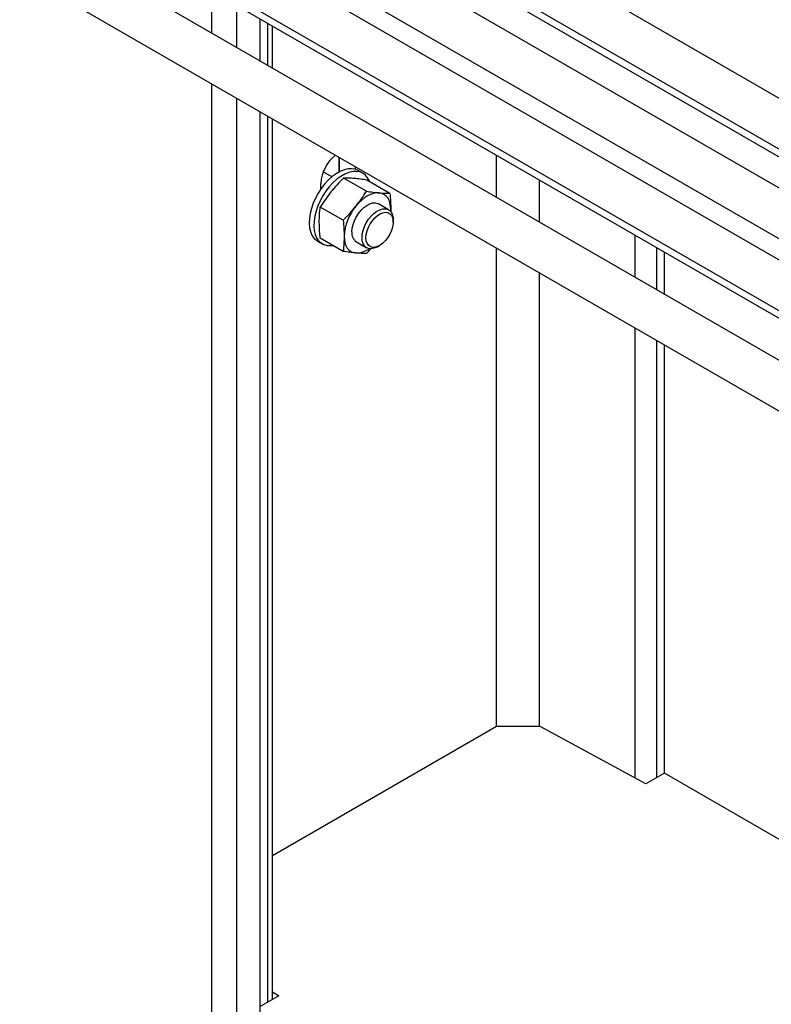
# Model space of a CAD drawing. Header units: millimetres. Extents: x 0 to 25230, y 0 to 17820.
# Tile 17 of 214: x 5324 to 5666, y 10392 to 10839. Entities that reach past the tile are written whole.
import ezdxf

# ---------------------------------------------------------------- set-up
doc = ezdxf.new("R2010")
doc.units = ezdxf.units.MM
doc.linetypes.add('SLD-Sólida', pattern=[0])
doc.layers.add('REFERÊNCIAS', color=9, linetype='SLD-Sólida')

msp = doc.modelspace()

# ---------------------------------------------------------------- linework, layer by layer
at = {"color": 7, "linetype": 'SLD-Sólida', "lineweight": 25, "ltscale": 30}
for p, q in [((5890.72, 10675.85), (4841.54, 11281.53)), ((4831.54, 11264.2), (5880.72, 10658.53)), ((5855.36, 10655.44), (4806.19, 11261.12)), ((4796.19, 11243.79), (5845.36, 10638.12)), ((5941.75, 10572.9), (4892.57, 11178.58)), ((4882.57, 11161.26), (5931.75, 10555.58)), ((6100.49, 10435.54), (5051.32, 11041.22)), ((5041.32, 11023.9), (6090.49, 10418.22))]:
    msp.add_line(p, q, dxfattribs=at)
at = {"layer": 'REFERÊNCIAS', "linetype": 'SLD-Sólida', "lineweight": 25, "ltscale": 30}
for p, q in [((5881.1, 10654.73), (5369.82, 10949.89)), ((5411.36, 10855.99), (5411.36, 10833.37)), ((5422.67, 10849.46), (5422.67, 10826.84)), ((5932.13, 10551.79), (5422.67, 10845.89)), ((5433.46, 10820.61), (5433.46, 10839.66)), ((5437.01, 10818.56), (5437.01, 10837.61)), ((5439.06, 10817.38), (5439.06, 10836.43)), ((5411.36, 10810.28), (5411.36, 7734.66)), ((5422.67, 10803.74), (5422.67, 9860.51)), ((5433.46, 9866.35), (5433.46, 10797.52)), ((5437.01, 10392.62), (5437.01, 10795.47)), ((5439.06, 10393.8), (5439.06, 10794.28)), ((5469.33, 10770.12), (5469.33, 10776.81)), ((5469.36, 10770.14), (5469.36, 10776.79)), ((5469.54, 10770.23), (5469.54, 10776.69)), ((5540.94, 10758.57), (5540.94, 10777.62)), ((5466.03, 10767.88), (5462.12, 10770.14)), ((5462.27, 10770.05), (5462.27, 10770.51)), ((5476.59, 10772.62), (5476.59, 10771.37)), ((5480.18, 10769.53), (5478.06, 10770.75)), ((5481.81, 10761.37), (5471.37, 10767.39)), ((5492.42, 10760.42), (5481.98, 10766.45)), ((5560.41, 10747.33), (5560.41, 10766.38)), ((5461.04, 10762.39), (5461.04, 10764.94)), ((5471.2, 10748.18), (5460.77, 10754.2)), ((5491.84, 10752.98), (5487.25, 10755.63)), ((5492.86, 10753.1), (5492.8, 10752.05)), ((5492.82, 10752.13), (5492.86, 10753.1)), ((5493.92, 10747.38), (5493.92, 10748.4)), ((5459.56, 10738.71), (5461.69, 10737.48)), ((5471.2, 10734.03), (5460.77, 10740.06)), ((5477.25, 10738.31), (5481.85, 10735.66)), ((5604.02, 10722.15), (5604.02, 10741.2)), ((5483.95, 10735.33), (5481.81, 10733.08)), ((5486.85, 10736.16), (5487.73, 10736.67)), ((5540.94, 10517.93), (5540.94, 10735.47)), ((5613.75, 10716.53), (5613.75, 10735.58)), ((5617.31, 10714.48), (5617.31, 10733.53)), ((5560.41, 10517.93), (5560.41, 10724.23)), ((5604.02, 10494.39), (5604.02, 10699.06)), ((5613.75, 10494.65), (5613.75, 10693.44)), ((5617.31, 10496.7), (5617.31, 10691.39)), ((5540.94, 10517.93), (5439.06, 10459.12)), ((5560.73, 10517.93), (5540.94, 10517.93)), ((5608.8, 10491.79), (5560.73, 10517.93)), ((5617.31, 10496.7), (5608.8, 10491.79)), ((5945.4, 10307.29), (5617.31, 10496.7)), ((5441.96, 10395.48), (5433.46, 10390.57)), ((5439.06, 10397.25), (5441.96, 10395.48))]:
    msp.add_line(p, q, dxfattribs=at)
at = {"layer": 'REFERÊNCIAS', "linetype": 'SLD-Sólida', "lineweight": 25, "ltscale": 30, "flags": 128}
for points in [[(5478.06, 10770.75), (5477.99, 10770.8), (5476.6, 10771.36), (5475.06, 10771.61), (5473.4, 10771.52), (5471.65, 10771.11), (5469.84, 10770.38), (5468.02, 10769.35), (5466.21, 10768.03), (5464.45, 10766.45), (5462.78, 10764.65), (5461.22, 10762.65), (5459.81, 10760.5), (5458.58, 10758.23), (5457.54, 10755.9), (5456.73, 10753.54)], [(5483.25, 10765.71), (5483.11, 10766.06), (5482.32, 10767.51), (5481.32, 10768.69), (5480.11, 10769.57), (5478.72, 10770.14), (5477.18, 10770.38), (5475.52, 10770.3), (5473.77, 10769.89), (5471.97, 10769.16), (5470.14, 10768.13), (5468.33, 10766.81), (5466.57, 10765.23), (5464.9, 10763.42), (5463.34, 10761.42), (5461.93, 10759.27), (5460.7, 10757.01), (5459.67, 10754.67), (5458.85, 10752.32)], [(5487.55, 10760.64), (5486.31, 10760.63), (5484.99, 10760.39), (5483.63, 10759.92), (5482.25, 10759.22), (5480.86, 10758.32), (5479.5, 10757.22), (5478.19, 10755.95), (5476.95, 10754.52)], [(5492.86, 10753.1), (5492.76, 10754.64), (5492.49, 10756.06), (5492.05, 10757.32), (5491.43, 10758.4), (5490.66, 10759.29), (5489.75, 10759.96), (5488.71, 10760.42), (5487.55, 10760.64)], [(5456.73, 10753.54), (5456.15, 10751.21), (5455.82, 10748.94), (5455.74, 10746.79), (5455.91, 10744.79), (5456.34, 10742.99), (5457, 10741.41), (5457.9, 10740.1), (5459.01, 10739.07), (5459.56, 10738.71)], [(5458.85, 10752.32), (5458.27, 10749.98), (5457.94, 10747.72), (5457.86, 10745.57), (5458.03, 10743.57), (5458.46, 10741.77), (5459.13, 10740.19), (5460.02, 10738.87), (5461.13, 10737.84), (5462.44, 10737.12), (5463.9, 10736.71), (5465.51, 10736.63), (5466.52, 10736.74)], [(5475.18, 10742.89), (5475.31, 10744.51), (5475.68, 10746.22), (5476.3, 10747.95), (5477.13, 10749.65), (5478.15, 10751.26), (5479.31, 10752.71), (5480.58, 10753.95), (5481.91, 10754.94), (5483.25, 10755.64), (5484.56, 10756.03), (5485.78, 10756.09), (5486.88, 10755.82), (5487.25, 10755.63)], [(5479.77, 10740.24), (5479.9, 10741.86), (5480.28, 10743.57), (5480.9, 10745.3), (5481.73, 10747), (5482.74, 10748.6), (5483.91, 10750.05), (5485.18, 10751.29), (5486.51, 10752.28), (5487.85, 10752.98), (5489.16, 10753.37), (5490.38, 10753.43), (5491.48, 10753.16), (5492.4, 10752.58), (5493.13, 10751.69), (5493.63, 10750.54), (5493.88, 10749.16), (5493.92, 10748.4)], [(5481.54, 10740.24), (5481.67, 10741.75), (5482.04, 10743.35), (5482.65, 10744.96), (5483.47, 10746.53), (5484.46, 10747.98), (5485.58, 10749.27), (5486.79, 10750.33), (5488.04, 10751.13), (5489.28, 10751.62), (5490.45, 10751.8), (5491.52, 10751.65), (5492.42, 10751.17), (5493.14, 10750.4), (5493.63, 10749.36), (5493.88, 10748.09), (5493.88, 10746.64), (5493.63, 10745.08), (5493.14, 10743.47), (5492.42, 10741.87), (5491.52, 10740.35), (5490.45, 10738.97), (5489.28, 10737.79), (5488.04, 10736.86), (5486.79, 10736.21), (5485.58, 10735.87), (5484.46, 10735.86), (5483.47, 10736.17), (5482.65, 10736.8), (5482.04, 10737.71), (5481.67, 10738.87), (5481.54, 10740.24)], [(5471.64, 10740.85), (5471.73, 10739.3), (5472, 10737.89), (5472.45, 10736.63), (5473.06, 10735.55), (5473.83, 10734.66), (5474.75, 10733.98), (5475.79, 10733.53), (5476.95, 10733.31)], [(5486.85, 10736.16), (5486.51, 10735.97), (5485.18, 10735.42), (5483.91, 10735.2), (5482.74, 10735.3), (5481.73, 10735.73), (5480.9, 10736.47), (5480.28, 10737.5), (5479.9, 10738.77), (5479.77, 10740.24)]]:
    msp.add_lwpolyline(points, dxfattribs=at)
at = {"layer": 'REFERÊNCIAS', "linetype": 'SLD-Sólida', "lineweight": 25, "ltscale": 900}
for centre, radius, start, end in [((5478.18, 10764.08), 17.16, 127.3728, 177.1291), ((5494.64, 10739.79), 23.02, 140.2279, 177.3607), ((5480.1, 10742.36), 4.95, 173.8709, 234.8169), ((5477.13, 10743.4), 10.1, 268.9572, 306.0513)]:
    msp.add_arc(centre, radius, start, end, dxfattribs=at)
at = {"layer": 'REFERÊNCIAS', "linetype": 'SLD-Sólida', "lineweight": 25, "ltscale": 30}
for points, knots in [([(5471.37, 10767.39), (5470.37, 10766.37), (5468.36, 10764.33), (5466.54, 10762.14), (5465.63, 10761.05)], [0, 0, 0, 0, 0.498963, 1, 1, 1, 1]), ([(5476.24, 10767.17), (5475.37, 10767.24), (5473.64, 10767.37), (5472.13, 10767.39), (5471.37, 10767.39)], [0, 0, 0, 0, 0.498791, 1, 1, 1, 1]), ([(5481.98, 10766.45), (5480.98, 10766.6), (5478.97, 10766.9), (5477.15, 10767.08), (5476.24, 10767.17)], [0, 0, 0, 0, 0.498963, 1, 1, 1, 1]), ([(5465.63, 10761.05), (5464.77, 10759.94), (5463.04, 10757.71), (5461.53, 10755.37), (5460.77, 10754.2)], [0, 0, 0, 0, 0.498791, 1, 1, 1, 1]), ([(5476.95, 10754.52), (5477.81, 10755.63), (5479.54, 10757.86), (5481.05, 10760.2), (5481.81, 10761.37)], [0, 0, 0, 0, 0.498791, 1, 1, 1, 1]), ([(5481.81, 10761.37), (5482.81, 10761.22), (5484.82, 10760.92), (5486.64, 10760.73), (5487.55, 10760.64)], [0, 0, 0, 0, 0.498963, 1, 1, 1, 1]), ([(5487.55, 10760.64), (5488.42, 10760.58), (5490.15, 10760.44), (5491.66, 10760.43), (5492.42, 10760.42)], [0, 0, 0, 0, 0.498791, 1, 1, 1, 1]), ([(5492.42, 10760.42), (5492.54, 10759.18), (5492.79, 10756.69), (5492.83, 10754.29), (5492.86, 10753.1)], [0, 0, 0, 0, 0.4989632, 1, 1, 1, 1]), ([(5460.33, 10747.38), (5460.35, 10748.55), (5460.39, 10750.89), (5460.64, 10753.09), (5460.77, 10754.2)], [0, 0, 0, 0, 0.498791, 1, 1, 1, 1]), ([(5471.2, 10748.18), (5472.21, 10749.2), (5474.22, 10751.24), (5476.03, 10753.43), (5476.95, 10754.52)], [0, 0, 0, 0, 0.498963, 1, 1, 1, 1]), ([(5460.77, 10740.06), (5460.7, 10740.69), (5460.44, 10743.18), (5460.38, 10745.58), (5460.33, 10747.38)], [0, 0, 0, 0, 0.251673, 1, 1, 1, 1]), ([(5471.2, 10748.18), (5471.33, 10746.93), (5471.58, 10744.44), (5471.62, 10742.05), (5471.64, 10740.85)], [0, 0, 0, 0, 0.498963, 1, 1, 1, 1]), ([(5471.64, 10740.85), (5471.59, 10739.11), (5471.53, 10736.78), (5471.27, 10734.59), (5471.2, 10734.03)], [0, 0, 0, 0, 0.748327, 1, 1, 1, 1]), ([(5476.95, 10733.31), (5476.04, 10733.4), (5474.22, 10733.58), (5472.21, 10733.88), (5471.2, 10734.03)], [0, 0, 0, 0, 0.498791, 1, 1, 1, 1]), ([(5481.81, 10733.08), (5481.05, 10733.09), (5479.54, 10733.1), (5477.81, 10733.24), (5476.95, 10733.31)], [0, 0, 0, 0, 0.498963, 1, 1, 1, 1])]:
    msp.add_open_spline(points, degree=3, knots=knots, dxfattribs=at)

doc.saveas('drawing.dxf')
